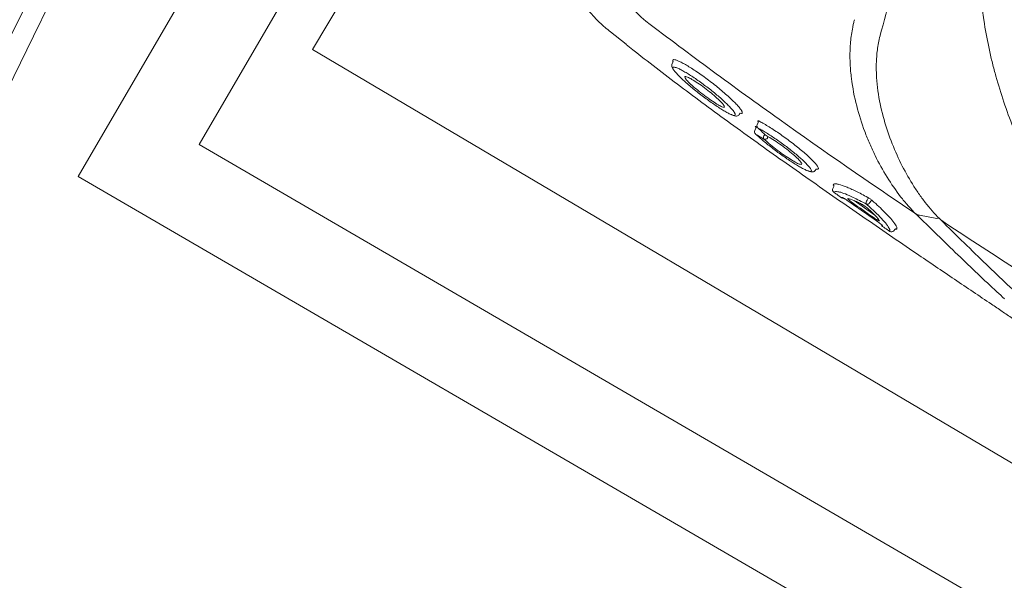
# Model space of a CAD drawing. Header units: millimetres. Extents: x -1131 to 37929, y -9154 to 9180.
# Tile 35 of 85: x 13911 to 14246, y 4354 to 4545. Entities that reach past the tile are written whole.
import ezdxf

# ---------------------------------------------------------------- set-up
doc = ezdxf.new("R2010")
doc.units = ezdxf.units.MM
doc.layers.add('GREYSCALE', color=9, linetype='Continuous', lineweight=0, true_color=0x808080)

# ---------------------------------------------------------------- blocks, each defined once
blk = doc.blocks.new('FLOOR PLAN')
at = {"layer": 'GREYSCALE'}
for p, q in [((14353.42, 13655.88), (14927.78, 14643.56)), ((14621.68, 14076.42, -57105.36), (14392, 13688.18, -57105.36)), ((14312.32, 13645), (14413.1, 13818.31)), ((14498.65, 13689.98, -57105.4), (14493.31, 13694.15, -57105.4)), ((14493.33, 13694.16, -57105.4), (14493.34, 13694.17, -57105.4)), ((14392, 13688.18, -57105.36), (14935.54, 13366.63, -57105.36)), ((14514.19, 13683.18, -57105.4), (14514.57, 13683.98, -57105.4)), ((14514.8, 13684.75, -57105.4), (14514.43, 13684.59, -57105.4)), ((14514.43, 13684.59, -57105.4), (14514.43, 13684.36, -57105.4)), ((14537.38, 13666.48, -57105.4), (14537.07, 13666.07, -57105.4)), ((14537.38, 13666.48, -57105.4), (14537.8, 13666.46, -57105.4)), ((14543.18, 13662.59, -57105.4), (14543.51, 13663.35, -57105.4)), ((14542.32, 13660.62, -57105.4), (14542.8, 13661.64, -57105.4)), ((14543.26, 13661.62, -57105.4), (14543, 13661.78, -57105.4)), ((14543.42, 13661.45, -57105.4), (14543.5, 13661.39, -57105.4)), ((14542.54, 13659.5, -57105.4), (14542.64, 13659.42, -57105.4)), ((14942.57, 13313.28), (14353.42, 13655.88)), ((14563.26, 13647.48, -57105.4), (14562.92, 13647.07, -57105.4)), ((14953.45, 13272.17), (14312.32, 13645)), ((14568.86, 13640.87, -57105.4), (14569.19, 13641.57, -57105.4)), ((14583.2, 13631.83, -57105.4), (14576.12, 13636.8, -57105.4)), ((14580.5, 13636.9, -57105.4), (14580.34, 13636.63, -57105.4)), ((14580.78, 13637.37, -57105.4), (14580.5, 13636.9, -57105.4)), ((14581.56, 13636.27, -57105.4), (14581.77, 13636.62, -57105.4)), ((14581.4, 13636, -57105.4), (14581.56, 13636.27, -57105.4)), ((14598.3, 13631.86, -57105.4), (14598.29, 13631.86, -57105.4)), ((14598.29, 13631.86, -57105.4), (14598.29, 13631.86, -57105.4)), ((14598.31, 13631.86, -57105.4), (14601.29, 13631.31, -57105.4)), ((14601.29, 13631.31, -57105.4), (14604.3, 13630.76, -57105.4)), ((14589.92, 13626.96, -57105.4), (14589.63, 13626.55, -57105.4)), ((14590.61, 13627.08, -57105.4), (14590.61, 13627.73, -57105.4))]:
    blk.add_line(p, q, dxfattribs=at)
for centre, radius, start, end in [((21130.68, 10361.07), 7752.88, 141.708854, 166.516628), ((21130.68, 10361.07), 7602.52, 141.773276, 166.244763), ((14539.83, 13739.38, -57105.4), 54.05, 160.4629, 230.3321), ((14543.24, 13660.22, -57105.4), 1, 156.4812, 226.0595), ((14544.09, 13662.19, -57105.4), 1, 156.4264, 227.3469), ((14546.2, 13658.25, -57105.4), 0.926, 145.2822, 214.0258), ((14545.82, 13658.65, -57105.4), 0.992, 246.9333, 324.7332), ((14569.77, 13640.46, -57105.4), 0.998, 154.5139, 234.8505), ((14568.74, 13641.77, -57105.4), 0.499, 334.5007, 54.8132), ((14572.4, 13638.59, -57105.4), 0.995, 234.2384, 281.223), ((14581.14, 13636.11, -57105.4), 0.959, 147.1486, 213.7217), ((14580.38, 13637.63, -57105.4), 0.48, 327.1638, 33.5386), ((14582.19, 13636.34, -57105.4), 0.502, 77.3366, 146.2993), ((14580.57, 13636.55, -57105.4), 1, 257.1674, 326.3299), ((14586.37, 13628.81, -57105.4), 0.992, 189.3406, 235.8395), ((14588.81, 13627.13, -57105.4), 1, 235.2186, 324.2025), ((14590.33, 13626.67, -57105.4), 0.5, 55.2651, 144.2125)]:
    blk.add_arc(centre, radius, start, end, dxfattribs=at)
at = {"layer": 'GREYSCALE', "ltscale": 0.25}
for centre, radius, start, end in [((21162.38, 10254.78), 7836.99, 141.329977, 165.793479), ((21207.44, 10240.08), 7731.89, 141.956801, 165.483737)]:
    blk.add_arc(centre, radius, start, end, dxfattribs=at)
at = {"layer": 'GREYSCALE'}
for points, knots in [([(14585, 13693.01, -57105.4), (14586.24, 13697.73, -57105.4), (14587.54, 13702.44, -57105.4), (14590.23, 13711.85, -57105.4), (14591.63, 13716.53, -57105.4), (14596.01, 13730.56, -57105.4), (14599.18, 13739.85, -57105.4), (14604.36, 13753.67, -57105.4), (14606.17, 13758.26, -57105.4), (14609.92, 13767.36, -57105.4), (14611.88, 13771.89, -57105.4), (14617.99, 13785.36, -57105.4), (14622.38, 13794.19, -57105.4), (14627.12, 13802.85, -57105.4)], [0, 0, 0, 0, 0.125, 0.125, 0.25, 0.25, 0.5, 0.5, 0.625, 0.625, 0.75, 0.75, 1, 1, 1, 1]), ([(14638.26, 13802.9, -57105.4), (14636.71, 13799.88, -57105.4), (14635.35, 13797.16, -57105.4), (14633.41, 13793.01, -57105.4), (14632.79, 13791.61, -57105.4), (14631.57, 13788.8, -57105.4), (14630.98, 13787.4, -57105.4), (14628.15, 13780.33, -57105.4), (14626.2, 13774.59, -57105.4), (14622.93, 13762.97, -57105.4), (14621.62, 13757.08, -57105.4), (14620.11, 13748.13, -57105.4), (14619.69, 13745.13, -57105.4), (14619.18, 13740.59, -57105.4), (14619.03, 13739.07, -57105.4), (14618.77, 13736.03, -57105.4), (14618.66, 13734.5, -57105.4), (14618.23, 13726.9, -57105.4), (14618.21, 13720.84, -57105.4), (14618.83, 13708.8, -57105.4), (14619.47, 13702.81, -57105.4), (14620.91, 13693.87, -57105.4), (14621.48, 13690.9, -57105.4), (14622.45, 13686.45, -57105.4), (14622.79, 13684.97, -57105.4), (14623.53, 13682.02, -57105.4), (14623.92, 13680.54, -57105.4), (14625.96, 13673.18, -57105.4), (14627.92, 13667.4, -57105.4), (14630.2, 13661.73, -57105.4)], [0, 0, 0, 0, 0.0625, 0.0625, 0.09375, 0.09375, 0.125, 0.125, 0.25, 0.25, 0.375, 0.375, 0.4375, 0.4375, 0.46875, 0.46875, 0.5, 0.5, 0.625, 0.625, 0.75, 0.75, 0.8125, 0.8125, 0.84375, 0.84375, 0.875, 0.875, 1, 1, 1, 1]), ([(14493.31, 13694.14, -57105.4), (14492.66, 13694.66, -57105.4), (14491, 13695.98, -57105.4), (14488.54, 13698.34, -57105.4), (14485.93, 13701.19, -57105.4), (14483.53, 13704.24, -57105.4), (14481.28, 13707.56, -57105.4), (14479.23, 13711.15, -57105.4), (14477.44, 13714.99, -57105.4), (14475.97, 13718.91, -57105.4), (14474.83, 13722.88, -57105.4), (14474, 13726.88, -57105.4), (14473.49, 13730.89, -57105.4), (14473.29, 13734.87, -57105.4), (14473.38, 13738.81, -57105.4), (14473.76, 13742.69, -57105.4), (14474.4, 13746.48, -57105.4), (14475.34, 13750.17, -57105.4), (14476.07, 13752.64, -57105.4), (14476.57, 13753.85, -57105.4), (14476.59, 13753.9, -57105.4)], [0, 0, 0, 0, 0.037673, 0.095878, 0.154189, 0.212585, 0.271048, 0.33568, 0.39959, 0.46265, 0.524915, 0.586431, 0.647228, 0.707328, 0.766741, 0.825471, 0.883514, 0.940856, 0.997479, 1, 1, 1, 1]), ([(14505.33, 13697.78, -57105.4), (14512.79, 13692.12, -57105.4), (14520.29, 13686.52, -57105.4), (14535.38, 13675.41, -57105.4), (14542.97, 13669.92, -57105.4), (14565.89, 13653.58, -57105.4), (14581.34, 13642.89, -57105.4), (14596.97, 13632.42, -57105.4)], [0, 0, 0, 0, 0.25, 0.25, 0.5, 0.5, 1, 1, 1, 1]), ([(14576.24, 13698.28, -57105.4), (14576.13, 13697.86, -57105.4), (14576.02, 13697.44, -57105.4), (14575.82, 13696.6, -57105.4), (14575.73, 13696.18, -57105.4), (14575.47, 13694.92, -57105.4), (14575.32, 13694.08, -57105.4), (14574.96, 13691.56, -57105.4), (14574.81, 13689.88, -57105.4), (14574.68, 13686.55, -57105.4), (14574.69, 13684.88, -57105.4), (14574.85, 13681.57, -57105.4), (14575, 13679.95, -57105.4), (14575.6, 13675.15, -57105.4), (14576.22, 13672.05, -57105.4), (14577.76, 13666.03, -57105.4), (14578.69, 13663.11, -57105.4), (14580.02, 13659.56, -57105.4), (14580.29, 13658.86, -57105.4), (14580.85, 13657.47, -57105.4), (14581.14, 13656.78, -57105.4), (14582.02, 13654.75, -57105.4), (14582.63, 13653.42, -57105.4), (14584.53, 13649.55, -57105.4), (14585.89, 13647.09, -57105.4), (14588.78, 13642.42, -57105.4), (14590.31, 13640.21, -57105.4), (14592.74, 13637.1, -57105.4), (14593.57, 13636.1, -57105.4), (14595.27, 13634.17, -57105.4), (14596.14, 13633.24, -57105.4), (14597.03, 13632.36, -57105.4)], [0, 0, 0, 0, 0.015625, 0.015625, 0.03125, 0.03125, 0.0625, 0.0625, 0.125, 0.125, 0.1875, 0.1875, 0.25, 0.25, 0.375, 0.375, 0.5, 0.5, 0.53125, 0.53125, 0.5625, 0.5625, 0.625, 0.625, 0.75, 0.75, 0.875, 0.875, 0.9375, 0.9375, 1, 1, 1, 1]), ([(14605.11, 13630.69, -57105.4), (14603.44, 13632.37, -57105.4), (14601.84, 13634.2, -57105.4), (14599.54, 13637.16, -57105.4), (14598.78, 13638.18, -57105.4), (14597.32, 13640.29, -57105.4), (14596.61, 13641.37, -57105.4), (14594.54, 13644.7, -57105.4), (14593.24, 13647.03, -57105.4), (14590.82, 13651.91, -57105.4), (14589.69, 13654.46, -57105.4), (14587.65, 13659.8, -57105.4), (14586.75, 13662.55, -57105.4), (14585.24, 13668.2, -57105.4), (14584.63, 13671.1, -57105.4), (14584.01, 13675.6, -57105.4), (14583.85, 13677.12, -57105.4), (14583.71, 13679.44, -57105.4), (14583.68, 13680.23, -57105.4), (14583.65, 13681.79, -57105.4), (14583.65, 13682.57, -57105.4), (14583.71, 13684.92, -57105.4), (14583.83, 13686.49, -57105.4), (14584.24, 13689.64, -57105.4), (14584.53, 13691.21, -57105.4), (14584.94, 13692.79, -57105.4)], [0, 0, 0, 0, 0.125, 0.125, 0.1875, 0.1875, 0.25, 0.25, 0.375, 0.375, 0.5, 0.5, 0.625, 0.625, 0.75, 0.75, 0.8125, 0.8125, 0.84375, 0.84375, 0.875, 0.875, 0.9375, 0.9375, 1, 1, 1, 1]), ([(14661.09, 13576.33, -57105.4), (14660.82, 13576.45, -57105.4), (14659.91, 13576.89, -57105.4), (14657.86, 13578.09, -57105.4), (14655.05, 13579.82, -57105.4), (14652.39, 13581.54, -57105.4), (14650.13, 13583.05, -57105.4), (14647.59, 13584.76, -57105.4), (14644.56, 13586.82, -57105.4), (14640.91, 13589.32, -57105.4), (14637, 13591.98, -57105.4), (14633.28, 13594.51, -57105.4), (14629.93, 13596.78, -57105.4), (14626.42, 13599.15, -57105.4), (14621.98, 13602.15, -57105.4), (14616.6, 13605.78, -57105.4), (14610.24, 13610.07, -57105.4), (14603.79, 13614.43, -57105.4), (14596.39, 13619.45, -57105.4), (14588.12, 13625.08, -57105.4), (14579.02, 13631.32, -57105.4), (14569.93, 13637.61, -57105.4), (14560.86, 13643.94, -57105.4), (14551.86, 13650.28, -57105.4), (14542.92, 13656.65, -57105.4), (14534.09, 13663.02, -57105.4), (14525.4, 13669.39, -57105.4), (14516.92, 13675.7, -57105.4), (14508.72, 13681.94, -57105.4), (14502.58, 13686.7, -57105.4), (14499.34, 13689.31, -57105.4), (14498.6, 13689.9, -57105.4)], [0, 0, 0, 0, 0.00345, 0.046619, 0.089766, 0.112425, 0.13508, 0.158154, 0.181221, 0.209069, 0.237397, 0.25624, 0.275086, 0.294404, 0.313726, 0.346115, 0.37852, 0.411676, 0.44484, 0.491581, 0.538367, 0.585123, 0.633242, 0.681401, 0.729516, 0.779903, 0.830337, 0.880732, 0.93264, 0.98459, 1, 1, 1, 1]), ([(14514.43, 13684.36, -57105.4), (14514.42, 13684.33, -57105.4), (14514.41, 13684.24, -57105.4), (14514.51, 13684.08, -57105.4), (14514.57, 13683.98, -57105.4)], [0, 0, 0, 0, 0.362557, 1, 1, 1, 1]), ([(14538.02, 13666.98, -57105.4), (14538, 13667.07, -57105.4), (14537.93, 13667.32, -57105.4), (14537.45, 13668.02, -57105.4), (14536.64, 13669, -57105.4), (14535.5, 13670.2, -57105.4), (14534.09, 13671.55, -57105.4), (14532.45, 13673.03, -57105.4), (14530.63, 13674.58, -57105.4), (14528.68, 13676.17, -57105.4), (14526.66, 13677.72, -57105.4), (14524.63, 13679.21, -57105.4), (14522.66, 13680.58, -57105.4), (14520.81, 13681.81, -57105.4), (14519.11, 13682.85, -57105.4), (14517.62, 13683.68, -57105.4), (14516.38, 13684.29, -57105.4), (14515.4, 13684.68, -57105.4), (14515, 13684.72, -57105.4), (14514.8, 13684.75, -57105.4)], [0, 0, 0, 0, 0.033748, 0.0943765, 0.1550059, 0.2164046, 0.2778011, 0.3394988, 0.401186, 0.4625018, 0.5238027, 0.5842501, 0.6446877, 0.7043114, 0.7639324, 0.8229043, 0.8818778, 0.9409376, 1, 1, 1, 1]), ([(14514.88, 13681.08, -57105.4), (14514.61, 13681.37, -57105.4), (14514.37, 13681.68, -57105.4), (14514.21, 13682.04, -57105.4), (14514.05, 13682.65, -57105.4), (14514.15, 13683.01, -57105.4), (14514.19, 13683.18, -57105.4)], [0, 0, 0, 0, 0.040319, 0.556981, 0.79767, 1, 1, 1, 1]), ([(14514.86, 13681.11, -57105.4), (14514.74, 13681.29, -57105.4), (14514.47, 13681.7, -57105.4), (14514.5, 13681.9, -57105.4), (14514.51, 13682.02, -57105.4)], [0, 0, 0, 0, 0.460027, 1, 1, 1, 1]), ([(14514.51, 13682.02, -57105.4), (14514.57, 13682.08, -57105.4), (14514.7, 13682.22, -57105.4), (14515.1, 13682.16, -57105.4), (14515.39, 13682.08, -57105.4), (14515.48, 13682.04, -57105.4), (14515.56, 13682.01, -57105.4)], [0, 0, 0, 0, 0.435282, 0.87053, 0.887642, 1, 1, 1, 1]), ([(14534.64, 13665.94, -57105.4), (14534.56, 13665.96, -57105.4), (14534.25, 13666.06, -57105.4), (14533.42, 13666.46, -57105.4), (14532.21, 13667.12, -57105.4), (14530.79, 13667.99, -57105.4), (14529.22, 13669.02, -57105.4), (14527.53, 13670.18, -57105.4), (14525.78, 13671.45, -57105.4), (14524.01, 13672.78, -57105.4), (14522.26, 13674.15, -57105.4), (14520.59, 13675.52, -57105.4), (14519.03, 13676.85, -57105.4), (14517.64, 13678.1, -57105.4), (14516.45, 13679.24, -57105.4), (14515.54, 13680.22, -57105.4), (14515.01, 13680.85, -57105.4), (14514.88, 13681.08, -57105.4), (14514.86, 13681.11, -57105.4)], [0, 0, 0, 0, 0.024652, 0.093115, 0.161575, 0.22959, 0.297606, 0.365358, 0.433111, 0.501455, 0.569803, 0.639058, 0.708314, 0.778292, 0.84826, 0.918899, 0.989527, 1, 1, 1, 1]), ([(14515.56, 13682.01, -57105.4), (14515.76, 13681.94, -57105.4), (14516.22, 13681.79, -57105.4), (14517.25, 13681.28, -57105.4), (14518.57, 13680.55, -57105.4), (14520.07, 13679.64, -57105.4), (14521.7, 13678.57, -57105.4), (14523.42, 13677.38, -57105.4), (14525.18, 13676.1, -57105.4), (14526.94, 13674.75, -57105.4), (14528.65, 13673.38, -57105.4), (14530.28, 13672.01, -57105.4), (14531.77, 13670.69, -57105.4), (14533.08, 13669.44, -57105.4), (14534.16, 13668.34, -57105.4), (14534.95, 13667.44, -57105.4), (14535.23, 13667.02, -57105.4), (14535.35, 13666.84, -57105.4)], [0, 0, 0, 0, 0.051259, 0.120283, 0.188472, 0.25666, 0.324296, 0.39193, 0.459615, 0.527293, 0.595995, 0.664696, 0.734631, 0.804571, 0.875351, 0.946131, 1, 1, 1, 1]), ([(14518.52, 13678.91, -57105.4), (14518.51, 13678.87, -57105.4), (14518.47, 13678.74, -57105.4), (14518.7, 13678.4, -57105.4), (14518.86, 13678.17, -57105.4)], [0, 0, 0, 0, 0.292267, 1, 1, 1, 1]), ([(14519.09, 13678.89, -57105.4), (14519, 13678.92, -57105.4), (14518.64, 13679.06, -57105.4), (14518.57, 13678.97, -57105.4), (14518.52, 13678.91, -57105.4)], [0, 0, 0, 0, 0.273671, 1, 1, 1, 1]), ([(14518.86, 13678.17, -57105.4), (14518.89, 13678.13, -57105.4), (14519.05, 13677.83, -57105.4), (14520.05, 13676.81, -57105.4), (14521.81, 13675.21, -57105.4), (14524.02, 13673.4, -57105.4), (14526.35, 13671.66, -57105.4), (14528.54, 13670.16, -57105.4), (14530.38, 13669.04, -57105.4), (14531.1, 13668.76, -57105.4), (14531.45, 13668.62, -57105.4)], [0, 0, 0, 0, 0.025718, 0.168563, 0.309104, 0.450813, 0.590944, 0.727665, 0.867111, 1, 1, 1, 1]), ([(14531.81, 13669.14, -57105.4), (14531.67, 13669.36, -57105.4), (14531.34, 13669.87, -57105.4), (14530, 13671.22, -57105.4), (14528.08, 13672.92, -57105.4), (14525.81, 13674.74, -57105.4), (14523.48, 13676.44, -57105.4), (14521.39, 13677.8, -57105.4), (14519.83, 13678.67, -57105.4), (14519.31, 13678.82, -57105.4), (14519.09, 13678.89, -57105.4)], [0, 0, 0, 0, 0.104326, 0.2390748, 0.3747463, 0.5100267, 0.6439516, 0.7758487, 0.9059011, 1, 1, 1, 1]), ([(14531.45, 13668.62, -57105.4), (14531.6, 13668.59, -57105.4), (14532.01, 13668.51, -57105.4), (14532.15, 13668.69, -57105.4), (14531.86, 13669.07, -57105.4), (14531.81, 13669.14, -57105.4)], [0, 0, 0, 0, 0.3430891, 0.88625, 1, 1, 1, 1]), ([(14535.35, 13666.84, -57105.4), (14535.4, 13666.78, -57105.4), (14535.63, 13666.46, -57105.4), (14535.77, 13666.05, -57105.4), (14535.65, 13665.75, -57105.4), (14535.23, 13665.73, -57105.4), (14534.81, 13665.88, -57105.4), (14534.64, 13665.94, -57105.4)], [0, 0, 0, 0, 0.05833, 0.302284, 0.613601, 0.849253, 1, 1, 1, 1]), ([(14537.8, 13666.46, -57105.4), (14537.86, 13666.46, -57105.4), (14538.09, 13666.44, -57105.4), (14538.16, 13666.62, -57105.4), (14538.06, 13666.89, -57105.4), (14538.02, 13666.98, -57105.4)], [0, 0, 0, 0, 0.164294, 0.743142, 1, 1, 1, 1]), ([(14537.07, 13666.07, -57105.4), (14536.93, 13665.93, -57105.4), (14536.66, 13665.64, -57105.4), (14536.14, 13665.54, -57105.4), (14535.66, 13665.56, -57105.4), (14535.29, 13665.63, -57105.4), (14535, 13665.75, -57105.4), (14534.56, 13665.96, -57105.4)], [0, 0, 0, 0, 0.189682, 0.383118, 0.601033, 0.910563, 1, 1, 1, 1]), ([(14543.67, 13663.87, -57105.4), (14543.62, 13663.89, -57105.4), (14543.48, 13663.96, -57105.4), (14543.35, 13663.99, -57105.4), (14543.34, 13663.91, -57105.4), (14543.4, 13663.8, -57105.4), (14543.49, 13663.71, -57105.4), (14543.5, 13663.7, -57105.4)], [0, 0, 0, 0, 0.154961, 0.423114, 0.700286, 0.983621, 1, 1, 1, 1]), ([(14543.5, 13663.35, -57105.4), (14543.52, 13663.38, -57105.4), (14543.55, 13663.46, -57105.4), (14543.55, 13663.58, -57105.4), (14543.53, 13663.67, -57105.4), (14543.51, 13663.72, -57105.4), (14543.51, 13663.72, -57105.4), (14543.51, 13663.72, -57105.4)], [0, 0, 0, 0, 0.182746, 0.439819, 0.656767, 0.84565, 1, 1, 1, 1]), ([(14563.96, 13647.77, -57105.4), (14563.92, 13647.92, -57105.4), (14563.83, 13648.24, -57105.4), (14563.29, 13649.01, -57105.4), (14562.46, 13649.96, -57105.4), (14561.32, 13651.11, -57105.4), (14559.92, 13652.41, -57105.4), (14558.28, 13653.83, -57105.4), (14556.47, 13655.31, -57105.4), (14554.54, 13656.81, -57105.4), (14552.55, 13658.28, -57105.4), (14550.54, 13659.69, -57105.4), (14548.59, 13661, -57105.4), (14546.76, 13662.14, -57105.4), (14545.09, 13663.13, -57105.4), (14544.14, 13663.62, -57105.4), (14543.67, 13663.87, -57105.4)], [0, 0, 0, 0, 0.071618, 0.142753, 0.213878, 0.286427, 0.35898, 0.431664, 0.504338, 0.576108, 0.647879, 0.719404, 0.790924, 0.860781, 0.930635, 1, 1, 1, 1]), ([(14543, 13661.78, -57105.4), (14542.87, 13661.86, -57105.4), (14542.76, 13661.93, -57105.4), (14542.59, 13662, -57105.4), (14542.53, 13662.02, -57105.4), (14542.49, 13662, -57105.4), (14542.49, 13661.99, -57105.4), (14542.5, 13661.95, -57105.4), (14542.51, 13661.93, -57105.4), (14542.55, 13661.88, -57105.4), (14542.58, 13661.84, -57105.4), (14542.65, 13661.77, -57105.4), (14542.69, 13661.73, -57105.4), (14542.8, 13661.64, -57105.4)], [0, 0, 0, 0, 0.25, 0.25, 0.5, 0.5, 0.625, 0.625, 0.75, 0.75, 0.875, 0.875, 1, 1, 1, 1]), ([(14543.5, 13661.39, -57105.4), (14543.92, 13661.17, -57105.4), (14544.77, 13660.72, -57105.4), (14546.27, 13659.84, -57105.4), (14547.9, 13658.81, -57105.4), (14549.6, 13657.67, -57105.4), (14551.36, 13656.43, -57105.4), (14553.1, 13655.15, -57105.4), (14554.8, 13653.83, -57105.4), (14556.39, 13652.54, -57105.4), (14557.84, 13651.29, -57105.4), (14559.1, 13650.14, -57105.4), (14560.14, 13649.1, -57105.4), (14560.85, 13648.3, -57105.4), (14561.1, 13647.94, -57105.4), (14561.19, 13647.81, -57105.4)], [0, 0, 0, 0, 0.077175, 0.156582, 0.233739, 0.313124, 0.390191, 0.469435, 0.547696, 0.628206, 0.706882, 0.787758, 0.867927, 0.950446, 1, 1, 1, 1]), ([(14546.17, 13658.94, -57105.4), (14545.78, 13659.3, -57105.4), (14545.39, 13659.66, -57105.4), (14545, 13660.01, -57105.4), (14544.5, 13660.47, -57105.4), (14544, 13660.93, -57105.4), (14543.5, 13661.39, -57105.4)], [0, 0, 0, 0, 0.002000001, 0.002000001, 0.002000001, 0.004555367, 0.004555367, 0.004555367, 0.004555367]), ([(14560.57, 13646.87, -57105.4), (14560.51, 13646.89, -57105.4), (14560.23, 13646.96, -57105.4), (14559.48, 13647.3, -57105.4), (14558.3, 13647.9, -57105.4), (14556.91, 13648.71, -57105.4), (14555.36, 13649.67, -57105.4), (14553.71, 13650.75, -57105.4), (14551.98, 13651.94, -57105.4), (14550.24, 13653.2, -57105.4), (14548.49, 13654.51, -57105.4), (14546.82, 13655.81, -57105.4), (14545.27, 13657.08, -57105.4), (14543.83, 13658.31, -57105.4), (14543.05, 13659.04, -57105.4), (14542.64, 13659.42, -57105.4)], [0, 0, 0, 0, 0.020975, 0.103092, 0.183625, 0.266595, 0.345335, 0.426326, 0.505338, 0.586596, 0.666706, 0.749125, 0.829586, 0.912317, 1, 1, 1, 1]), ([(14542.64, 13659.42, -57105.4), (14543.09, 13659.15, -57105.4), (14543.53, 13658.88, -57105.4), (14543.98, 13658.61, -57105.4), (14544.46, 13658.32, -57105.4), (14544.95, 13658.03, -57105.4), (14545.44, 13657.73, -57105.4)], [0, 0, 0, 0, 0.002000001, 0.002000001, 0.002000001, 0.004185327, 0.004185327, 0.004185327, 0.004185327]), ([(14545.77, 13659.31, -57105.4), (14545.71, 13659.22, -57105.4), (14545.6, 13659.05, -57105.4), (14545.5, 13658.87, -57105.4), (14545.44, 13658.78, -57105.4)], [0, 0, 0, 0, 0.492258, 1, 1, 1, 1]), ([(14545.44, 13657.73, -57105.4), (14545.99, 13657.22, -57105.4), (14547.07, 13656.22, -57105.4), (14549.37, 13654.39, -57105.4), (14551.79, 13652.6, -57105.4), (14554.16, 13651.01, -57105.4), (14556.11, 13649.86, -57105.4), (14557.27, 13649.26, -57105.4), (14557.52, 13649.23, -57105.4), (14557.54, 13649.23, -57105.4)], [0, 0, 0, 0, 0.171047, 0.337716, 0.501919, 0.665785, 0.826587, 0.987812, 1, 1, 1, 1]), ([(14558.07, 13649.75, -57105.4), (14557.87, 13650.02, -57105.4), (14557.45, 13650.6, -57105.4), (14555.91, 13652.06, -57105.4), (14553.82, 13653.81, -57105.4), (14551.41, 13655.63, -57105.4), (14549.01, 13657.29, -57105.4), (14547.25, 13658.37, -57105.4), (14546.42, 13658.81, -57105.4), (14546.17, 13658.94, -57105.4)], [0, 0, 0, 0, 0.13658, 0.298557, 0.459137, 0.618553, 0.777567, 0.932744, 1, 1, 1, 1]), ([(14557.54, 13649.23, -57105.4), (14557.8, 13649.16, -57105.4), (14558.35, 13649.04, -57105.4), (14558.42, 13649.31, -57105.4), (14558.1, 13649.7, -57105.4), (14558.07, 13649.75, -57105.4)], [0, 0, 0, 0, 0.442836, 0.93482, 1, 1, 1, 1]), ([(14561.19, 13647.81, -57105.4), (14561.26, 13647.72, -57105.4), (14561.5, 13647.38, -57105.4), (14561.63, 13647.02, -57105.4), (14561.53, 13646.74, -57105.4), (14561.18, 13646.69, -57105.4), (14560.75, 13646.82, -57105.4), (14560.57, 13646.87, -57105.4)], [0, 0, 0, 0, 0.090668, 0.336678, 0.578374, 0.827655, 1, 1, 1, 1]), ([(14562.92, 13647.07, -57105.4), (14562.8, 13646.93, -57105.4), (14562.55, 13646.65, -57105.4), (14562.05, 13646.52, -57105.4), (14561.57, 13646.53, -57105.4), (14561.21, 13646.59, -57105.4), (14560.93, 13646.7, -57105.4), (14560.63, 13646.86, -57105.4)], [0, 0, 0, 0, 0.17949, 0.37827, 0.600214, 0.910843, 1, 1, 1, 1]), ([(14563.26, 13647.48, -57105.4), (14563.28, 13647.48, -57105.4), (14563.49, 13647.42, -57105.4), (14563.58, 13647.45, -57105.4), (14563.64, 13647.47, -57105.4)], [0, 0, 0, 0, 0.259715, 1, 1, 1, 1]), ([(14563.64, 13647.47, -57105.4), (14563.71, 13647.47, -57105.4), (14563.95, 13647.47, -57105.4), (14563.96, 13647.64, -57105.4), (14563.96, 13647.77, -57105.4)], [0, 0, 0, 0, 0.2883186, 1, 1, 1, 1]), ([(14569.03, 13642.18, -57105.4), (14569.03, 13642.17, -57105.4), (14569.03, 13642.13, -57105.4), (14569.08, 13642.06, -57105.4), (14569.17, 13641.98, -57105.4), (14569.17, 13641.98, -57105.4)], [0, 0, 0, 0, 0.360471, 0.996119, 1, 1, 1, 1]), ([(14569.19, 13639.64, -57105.4), (14569.32, 13639.79, -57105.4), (14569.53, 13640.02, -57105.4), (14570.32, 13639.86, -57105.4), (14570.63, 13639.8, -57105.4)], [0, 0, 0, 0, 0.608975, 1, 1, 1, 1]), ([(14580.78, 13637.9, -57105.4), (14579.3, 13638.7, -57105.4), (14577.95, 13639.39, -57105.4), (14576.1, 13640.29, -57105.4), (14575.51, 13640.57, -57105.4), (14574.67, 13640.94, -57105.4), (14574.4, 13641.06, -57105.4), (14573.88, 13641.28, -57105.4), (14573.63, 13641.38, -57105.4), (14572.42, 13641.87, -57105.4), (14571.6, 13642.14, -57105.4), (14570.78, 13642.35, -57105.4), (14570.62, 13642.39, -57105.4), (14570.33, 13642.44, -57105.4), (14570.19, 13642.46, -57105.4), (14569.82, 13642.5, -57105.4), (14569.61, 13642.5, -57105.4), (14569.45, 13642.46, -57105.4)], [0, 0, 0, 0, 0.25, 0.25, 0.375, 0.375, 0.4375, 0.4375, 0.5, 0.5, 0.75, 0.75, 0.8125, 0.8125, 0.875, 0.875, 1, 1, 1, 1]), ([(14571.82, 13637.78, -57105.4), (14571.28, 13638.16, -57105.4), (14570.73, 13638.55, -57105.4), (14570.19, 13638.94, -57105.4), (14569.86, 13639.17, -57105.4), (14569.52, 13639.41, -57105.4), (14569.19, 13639.64, -57105.4)], [0, 0, 0, 0, 0.002, 0.002, 0.002, 0.003216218, 0.003216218, 0.003216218, 0.003216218]), ([(14570.63, 13639.8, -57105.4), (14570.79, 13639.78, -57105.4), (14571.36, 13639.72, -57105.4), (14573.08, 13639.1, -57105.4), (14575.43, 13638.08, -57105.4), (14577.92, 13636.87, -57105.4), (14579.53, 13636.01, -57105.4), (14580.35, 13635.57, -57105.4)], [0, 0, 0, 0, 0.101558, 0.36428, 0.634712, 0.816091, 1, 1, 1, 1]), ([(14573.78, 13636.86, -57105.4), (14573.58, 13636.99, -57105.4), (14573.38, 13637.13, -57105.4), (14573.1, 13637.31, -57105.4), (14573.01, 13637.37, -57105.4), (14572.83, 13637.47, -57105.4), (14572.75, 13637.52, -57105.4), (14572.59, 13637.61, -57105.4), (14572.52, 13637.65, -57105.4), (14572.39, 13637.72, -57105.4), (14572.33, 13637.75, -57105.4), (14572.17, 13637.82, -57105.4), (14572.09, 13637.84, -57105.4), (14572.05, 13637.84, -57105.4)], [0, 0, 0, 0, 0.25, 0.25, 0.375, 0.375, 0.5, 0.5, 0.625, 0.625, 0.75, 0.75, 1, 1, 1, 1]), ([(14574.08, 13637.52, -57105.4), (14573.98, 13637.54, -57105.4), (14573.94, 13637.52, -57105.4), (14573.97, 13637.43, -57105.4), (14573.99, 13637.39, -57105.4), (14574.07, 13637.3, -57105.4), (14574.12, 13637.24, -57105.4), (14574.25, 13637.11, -57105.4), (14574.33, 13637.04, -57105.4), (14574.51, 13636.88, -57105.4), (14574.61, 13636.8, -57105.4), (14574.82, 13636.63, -57105.4), (14574.94, 13636.53, -57105.4), (14575.18, 13636.35, -57105.4), (14575.31, 13636.26, -57105.4), (14575.44, 13636.17, -57105.4)], [0, 0, 0, 0, 0.25, 0.25, 0.375, 0.375, 0.5, 0.5, 0.625, 0.625, 0.75, 0.75, 0.875, 0.875, 1, 1, 1, 1]), ([(14578.67, 13635.6, -57105.4), (14578.16, 13635.86, -57105.4), (14577.69, 13636.09, -57105.4), (14576.79, 13636.51, -57105.4), (14576.37, 13636.69, -57105.4), (14575.22, 13637.17, -57105.4), (14574.58, 13637.4, -57105.4), (14574.08, 13637.52, -57105.4)], [0, 0, 0, 0, 0.25, 0.25, 0.5, 0.5, 1, 1, 1, 1]), ([(14582.3, 13636.83, -57105.4), (14582.2, 13636.92, -57105.4), (14582.09, 13637.01, -57105.4), (14581.84, 13637.21, -57105.4), (14581.71, 13637.31, -57105.4), (14581.43, 13637.5, -57105.4), (14581.29, 13637.59, -57105.4), (14581.02, 13637.76, -57105.4), (14580.9, 13637.84, -57105.4), (14580.78, 13637.9, -57105.4)], [0, 0, 0, 0, 0.25, 0.25, 0.5, 0.5, 0.75, 0.75, 1, 1, 1, 1]), ([(14590.61, 13627.73, -57105.4), (14590.61, 13627.74, -57105.4), (14590.62, 13627.99, -57105.4), (14590, 13628.94, -57105.4), (14588.69, 13630.62, -57105.4), (14586.77, 13632.65, -57105.4), (14584.61, 13634.75, -57105.4), (14583.07, 13636.13, -57105.4), (14582.3, 13636.83, -57105.4)], [0, 0, 0, 0, 0.014248, 0.225084, 0.445739, 0.672661, 0.835112, 1, 1, 1, 1]), ([(14581.06, 13633.93, -57105.4), (14580.99, 13633.99, -57105.4), (14580.92, 13634.06, -57105.4), (14580.74, 13634.21, -57105.4), (14580.65, 13634.29, -57105.4), (14580.35, 13634.52, -57105.4), (14580.13, 13634.68, -57105.4), (14579.8, 13634.91, -57105.4), (14579.68, 13634.99, -57105.4), (14579.46, 13635.14, -57105.4), (14579.35, 13635.21, -57105.4), (14579.14, 13635.34, -57105.4), (14579.04, 13635.4, -57105.4), (14578.84, 13635.51, -57105.4), (14578.75, 13635.56, -57105.4), (14578.67, 13635.6, -57105.4)], [0, 0, 0, 0, 0.125, 0.125, 0.25, 0.25, 0.5, 0.5, 0.625, 0.625, 0.75, 0.75, 0.875, 0.875, 1, 1, 1, 1]), ([(14580.35, 13635.57, -57105.4), (14581.32, 13634.7, -57105.4), (14583.28, 13632.91, -57105.4), (14585.51, 13630.66, -57105.4), (14587.08, 13628.91, -57105.4), (14587.55, 13628.16, -57105.4), (14587.74, 13627.85, -57105.4)], [0, 0, 0, 0, 0.266556, 0.54057, 0.811878, 1, 1, 1, 1]), ([(14584.66, 13630.09, -57105.4), (14584.5, 13630.32, -57105.4), (14584.31, 13630.57, -57105.4), (14583.85, 13631.12, -57105.4), (14583.58, 13631.43, -57105.4), (14582.67, 13632.39, -57105.4), (14581.94, 13633.12, -57105.4), (14581.06, 13633.93, -57105.4)], [0, 0, 0, 0, 0.25, 0.25, 0.5, 0.5, 1, 1, 1, 1]), ([(14582.94, 13630.9, -57105.4), (14583.07, 13630.81, -57105.4), (14583.2, 13630.72, -57105.4), (14583.45, 13630.56, -57105.4), (14583.58, 13630.48, -57105.4), (14583.82, 13630.33, -57105.4), (14583.93, 13630.27, -57105.4), (14584.14, 13630.15, -57105.4), (14584.24, 13630.1, -57105.4), (14584.48, 13629.98, -57105.4), (14584.6, 13629.95, -57105.4), (14584.69, 13629.95, -57105.4), (14584.7, 13629.97, -57105.4), (14584.7, 13630.01, -57105.4), (14584.69, 13630.05, -57105.4), (14584.66, 13630.09, -57105.4)], [0, 0, 0, 0, 0.125, 0.125, 0.25, 0.25, 0.375, 0.375, 0.5, 0.5, 0.75, 0.75, 0.875, 0.875, 1, 1, 1, 1]), ([(14596.97, 13632.42, -57105.4), (14599.45, 13629.99, -57105.4), (14604.42, 13625.13, -57105.4), (14611.46, 13618.3, -57105.4), (14618.18, 13611.86, -57105.4), (14623.44, 13606.89, -57105.4), (14626.39, 13604.22, -57105.4), (14627.27, 13603.43, -57105.4)], [0, 0, 0, 0, 0.225239, 0.450475, 0.677754, 0.905051, 1, 1, 1, 1]), ([(14597.03, 13632.36, -57105.4), (14597.1, 13632.3, -57105.4), (14597.2, 13632.22, -57105.4), (14597.4, 13632.09, -57105.4), (14597.51, 13632.04, -57105.4), (14597.73, 13631.95, -57105.4), (14597.84, 13631.91, -57105.4), (14598.06, 13631.87, -57105.4), (14598.18, 13631.86, -57105.4), (14598.3, 13631.86, -57105.4)], [0, 0, 0, 0, 0.25, 0.25, 0.5, 0.5, 0.75, 0.75, 1, 1, 1, 1]), ([(14605.58, 13630.22, -57105.4), (14622.21, 13619.18, -57105.4), (14639.02, 13608.39, -57105.4), (14664.51, 13592.56, -57105.4), (14673.05, 13587.34, -57105.4), (14690.23, 13577.03, -57105.4), (14698.87, 13571.93, -57105.4), (14724.86, 13556.86, -57105.4), (14742.31, 13547.09, -57105.4), (14777.46, 13528.11, -57105.4), (14795.17, 13518.9, -57105.4), (14812.99, 13509.97, -57105.4)], [0, 0, 0, 0, 0.25, 0.25, 0.375, 0.375, 0.5, 0.5, 0.75, 0.75, 1, 1, 1, 1]), ([(14643.12, 13594.81, -57105.4), (14640.47, 13597.13, -57105.4), (14635.6, 13601.38, -57105.4), (14628.25, 13608.23, -57105.4), (14621.08, 13615.08, -57105.4), (14613.6, 13622.36, -57105.4), (14608.25, 13627.6, -57105.4), (14605.58, 13630.22, -57105.4)], [0, 0, 0, 0, 0.229395, 0.422012, 0.614832, 0.807537, 1, 1, 1, 1]), ([(14585.76, 13628.25, -57105.4), (14585.74, 13628.29, -57105.4), (14585.69, 13628.36, -57105.4), (14585.56, 13628.49, -57105.4), (14585.51, 13628.54, -57105.4), (14585.4, 13628.64, -57105.4), (14585.33, 13628.7, -57105.4), (14585.12, 13628.88, -57105.4), (14584.96, 13629.01, -57105.4), (14584.59, 13629.28, -57105.4), (14584.4, 13629.42, -57105.4), (14584.2, 13629.56, -57105.4)], [0, 0, 0, 0, 0.25, 0.25, 0.375, 0.375, 0.5, 0.5, 0.75, 0.75, 1, 1, 1, 1]), ([(14588.24, 13626.31, -57105.4), (14587.69, 13626.69, -57105.4), (14587.14, 13627.07, -57105.4), (14586.59, 13627.45, -57105.4), (14586.33, 13627.63, -57105.4), (14586.07, 13627.81, -57105.4), (14585.81, 13627.99, -57105.4)], [0, 0, 0, 0, 0.002, 0.002, 0.002, 0.002950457, 0.002950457, 0.002950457, 0.002950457]), ([(14587.74, 13627.85, -57105.4), (14587.86, 13627.68, -57105.4), (14588.2, 13627.2, -57105.4), (14588.35, 13626.7, -57105.4), (14588.28, 13626.44, -57105.4), (14588.24, 13626.31, -57105.4)], [0, 0, 0, 0, 0.205685, 0.600472, 1, 1, 1, 1]), ([(14590.37, 13627.14, -57105.4), (14590.43, 13627.12, -57105.4), (14590.56, 13627.06, -57105.4), (14590.59, 13627.07, -57105.4), (14590.61, 13627.08, -57105.4)], [0, 0, 0, 0, 0.3745187, 1, 1, 1, 1])]:
    blk.add_open_spline(points, degree=3, knots=knots, dxfattribs=at)
for points in [[(14576.24, 13698.3, -57105.4), (14576.24, 13698.29, -57105.4), (14576.24, 13698.28, -57105.4), (14576.24, 13698.28, -57105.4)], [(14584.94, 13692.79, -57105.4), (14584.96, 13692.86, -57105.4), (14584.98, 13692.93, -57105.4), (14585, 13693.01, -57105.4)], [(14546.63, 13658.07, -57105.4), (14546.69, 13658.16, -57105.4), (14546.75, 13658.25, -57105.4), (14546.8, 13658.34, -57105.4)], [(14546.8, 13658.34, -57105.4), (14546.85, 13658.43, -57105.4), (14546.91, 13658.52, -57105.4), (14546.92, 13658.54, -57105.4)], [(14569.45, 13642.46, -57105.4), (14569.23, 13642.42, -57105.4), (14569.09, 13642.33, -57105.4), (14569.03, 13642.18, -57105.4)], [(14569.17, 13641.98, -57105.4), (14569.18, 13641.97, -57105.4), (14569.19, 13641.96, -57105.4), (14569.21, 13641.94, -57105.4)], [(14572.05, 13637.84, -57105.4), (14571.96, 13637.83, -57105.4), (14571.88, 13637.81, -57105.4), (14571.82, 13637.78, -57105.4)], [(14584.2, 13629.56, -57105.4), (14580.72, 13631.98, -57105.4), (14577.24, 13634.41, -57105.4), (14573.78, 13636.86, -57105.4)], [(14575.44, 13636.17, -57105.4), (14577.93, 13634.41, -57105.4), (14580.43, 13632.65, -57105.4), (14582.94, 13630.9, -57105.4)], [(14597.01, 13632.38, -57105.4), (14597, 13632.39, -57105.4), (14596.98, 13632.4, -57105.4), (14596.97, 13632.42, -57105.4)], [(14597.03, 13632.36, -57105.4), (14597.02, 13632.37, -57105.4), (14597.02, 13632.37, -57105.4), (14597.01, 13632.38, -57105.4)], [(14598.31, 13631.86, -57105.4), (14598.3, 13631.86, -57105.4), (14598.3, 13631.86, -57105.4), (14598.3, 13631.86, -57105.4)], [(14605.11, 13630.69, -57105.4), (14604.88, 13630.79, -57105.4), (14604.59, 13630.81, -57105.4), (14604.3, 13630.76, -57105.4)], [(14605.58, 13630.22, -57105.4), (14605.42, 13630.38, -57105.4), (14605.27, 13630.53, -57105.4), (14605.11, 13630.69, -57105.4)], [(14585.81, 13627.99, -57105.4), (14585.81, 13628.06, -57105.4), (14585.79, 13628.15, -57105.4), (14585.76, 13628.25, -57105.4)], [(14590.32, 13627.17, -57105.4), (14590.34, 13627.16, -57105.4), (14590.36, 13627.15, -57105.4), (14590.37, 13627.14, -57105.4)]]:
    blk.add_open_spline(points, degree=3, dxfattribs=at)

msp = doc.modelspace()

# ---------------------------------------------------------------- block references
at = {"layer": 'GREYSCALE'}
msp.add_blockref('FLOOR PLAN', (-381.03, -9153.54), dxfattribs=at)

doc.saveas('drawing.dxf')
